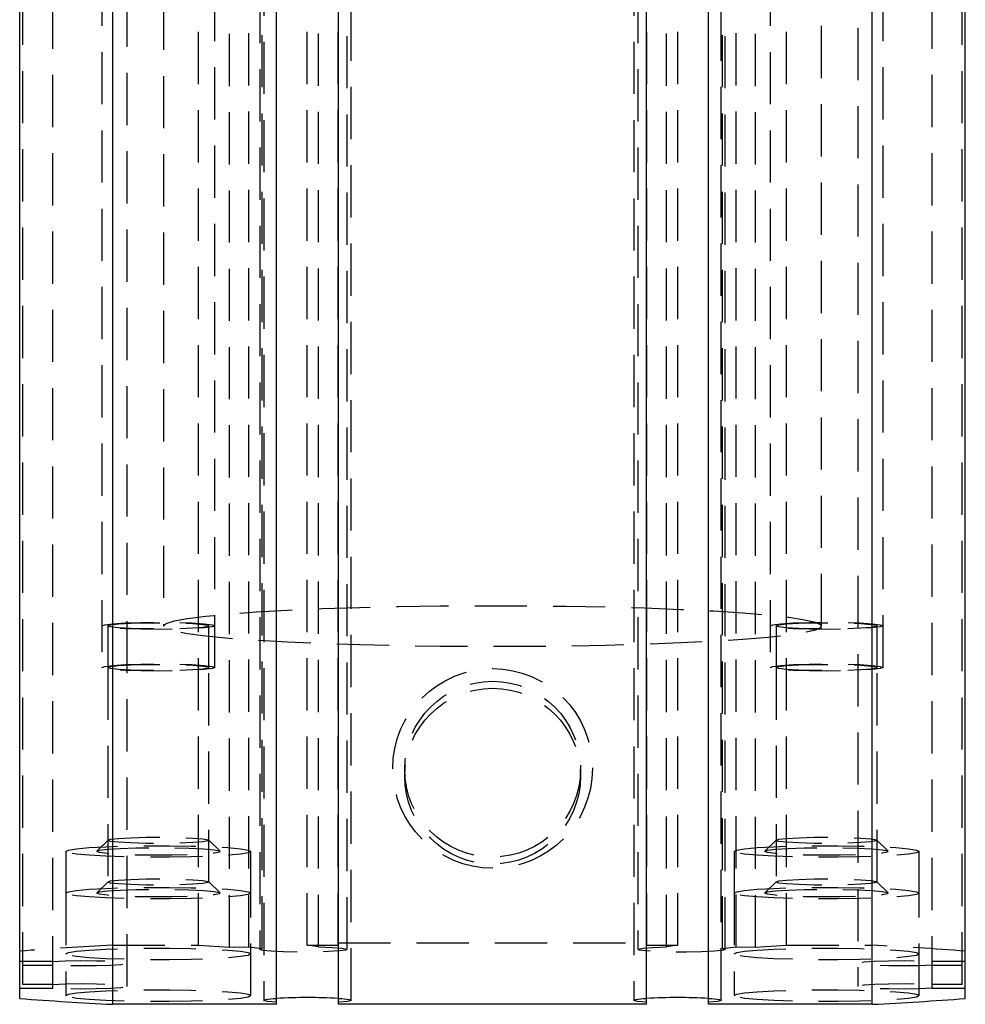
# Model space of a CAD drawing. Extents: x 121 to 968, y 26 to 742.
# Tile 5 of 10: x 876 to 922, y 431 to 478. Entities that reach past the tile are written whole.
import ezdxf

# ---------------------------------------------------------------- set-up
doc = ezdxf.new("R2010")
doc.units = 0
doc.header["$LTSCALE"] = 2
doc.linetypes.add('HIDDEN', pattern=[1.905, 1.27, -0.635])
doc.layers.get('0').update_dxf_attribs({"linetype": 'CONTINUOUS'})

msp = doc.modelspace()

# ---------------------------------------------------------------- linework, layer by layer
at = {"color": 7, "linetype": 'HIDDEN'}
for p, q in [((884.380786, 433.375408), (884.380786, 537.172754)), ((889.6598, 433.375408), (889.6598, 537.172754)), ((891.180786, 433.375408), (891.180786, 537.172754)), ((906.180786, 433.375408), (906.180786, 537.172754)), ((907.701772, 433.375408), (907.701772, 537.172754)), ((912.980786, 433.375408), (912.980786, 537.172754)), ((885.880786, 433.281814), (885.880786, 537.07916)), ((886.823237, 433.309142), (886.823237, 537.106474)), ((887.355786, 536.973079), (887.355786, 433.175732)), ((887.481704, 433.220704), (887.481704, 537.01805)), ((890.221107, 433.300023), (890.221107, 537.097369)), ((891.605786, 433.175732), (891.605786, 536.973079)), ((905.755786, 536.973079), (905.755786, 433.175732)), ((907.140465, 433.300023), (907.140465, 537.097369)), ((909.875023, 433.221539), (909.875023, 537.018885)), ((910.005786, 433.175732), (910.005786, 536.973079)), ((910.529266, 433.309396), (910.529266, 537.106742)), ((911.480786, 433.281814), (911.480786, 537.07916)), ((875.830787, 431.472917), (875.830787, 535.270263)), ((921.530785, 431.472917), (921.530785, 535.270263)), ((877.285619, 431.284477), (877.285619, 535.081823)), ((880.905787, 431.378697), (880.905787, 535.176043)), ((916.455785, 535.176043), (916.455785, 431.378697)), ((920.075953, 431.284477), (920.075953, 535.081823)), ((887.555786, 534.49591), (887.555786, 430.698563)), ((891.805786, 430.698563), (891.805786, 534.49591)), ((905.555786, 534.49591), (905.555786, 430.698563)), ((909.805786, 430.698563), (909.805786, 534.49591)), ((879.680787, 518.754845), (879.680787, 446.895142)), ((885.180786, 446.895142), (885.180786, 518.754845)), ((912.180786, 518.754845), (912.180786, 446.895142)), ((917.680786, 446.895142), (917.680786, 518.754845)), ((882.680785, 513.780479), (882.680785, 448.907142)), ((914.680787, 448.907142), (914.680787, 513.780479)), ((879.972287, 448.923056), (879.972287, 446.895142)), ((884.889286, 446.895142), (884.889286, 448.923056)), ((912.472286, 448.923056), (912.472286, 446.895142)), ((917.389285, 446.895142), (917.389285, 448.923056)), ((879.972287, 446.895142), (879.972287, 436.457013)), ((884.889286, 436.457013), (884.889286, 446.895142)), ((912.472286, 446.895142), (912.472286, 436.457013)), ((917.389285, 436.457013), (917.389285, 446.895142)), ((894.397786, 441.94739), (894.397786, 441.609253)), ((902.963786, 441.609253), (902.963786, 441.94739)), ((879.977096, 438.494523), (879.436655, 437.956189)), ((885.424917, 437.956189), (884.884477, 438.494523)), ((912.477095, 438.494523), (911.936655, 437.956189)), ((917.924917, 437.956189), (917.384476, 438.494523)), ((877.930787, 437.944491), (877.930787, 435.916577)), ((886.930787, 435.916577), (886.930787, 437.944491)), ((910.430786, 437.944491), (910.430786, 435.916577)), ((919.430785, 435.916577), (919.430785, 437.944491)), ((879.977096, 436.466609), (879.436655, 435.928275)), ((885.424917, 435.928275), (884.884477, 436.466609)), ((912.477095, 436.466609), (911.936655, 435.928275)), ((917.924917, 435.928275), (917.384476, 436.466609)), ((877.930787, 435.916577), (877.930787, 430.926313)), ((886.930787, 430.926313), (886.930787, 435.916577)), ((910.430786, 435.916577), (910.430786, 430.926313)), ((919.430785, 430.926313), (919.430785, 435.916577)), ((880.207833, 433.375408), (884.380786, 433.375408)), ((884.380786, 433.375408), (885.880786, 433.281814)), ((885.880786, 433.281814), (886.823237, 433.309142)), ((886.823237, 433.309142), (887.481704, 433.220704)), ((890.221107, 433.300023), (889.6598, 433.375408)), ((889.6598, 433.375408), (891.180786, 433.375408)), ((891.180786, 433.500205), (906.180786, 433.500205)), ((906.180786, 433.375408), (907.701772, 433.375408)), ((907.701772, 433.375408), (907.140465, 433.300023)), ((909.875023, 433.221539), (910.529266, 433.309396)), ((910.529266, 433.309396), (911.480786, 433.281814)), ((911.480786, 433.281814), (912.980786, 433.375408)), ((912.980786, 433.375408), (917.153739, 433.375408)), ((877.285619, 432.596062), (875.680786, 432.596062)), ((875.830787, 432.407622), (877.285619, 432.407622)), ((921.680786, 432.596062), (920.075953, 432.596062)), ((920.075953, 432.407622), (921.530785, 432.407622)), ((875.680786, 431.284477), (877.285619, 431.284477)), ((877.285619, 431.472917), (875.830787, 431.472917)), ((921.530785, 431.472917), (920.075953, 431.472917)), ((920.075953, 431.284477), (921.680786, 431.284477))]:
    msp.add_line(p, q, dxfattribs=at)
at = {"color": 7, "linetype": 'CONTINUOUS'}
for p, q in [((875.680786, 430.787613), (875.680786, 530.847986)), ((880.207833, 430.505131), (880.207833, 530.847986)), ((888.170786, 430.505131), (888.170786, 530.847986)), ((891.190786, 430.514489), (891.190786, 530.847986)), ((906.170786, 430.514489), (906.170786, 530.847986)), ((909.190787, 430.505131), (909.190787, 530.847986)), ((917.153739, 430.505131), (917.153739, 530.847986)), ((921.680786, 430.787613), (921.680786, 530.847986)), ((888.170786, 430.505131), (880.207833, 430.505131)), ((906.170786, 430.514489), (891.190786, 430.514489)), ((917.153739, 430.505131), (909.190787, 430.505131))]:
    msp.add_line(p, q, dxfattribs=at)
at = {"color": 7, "linetype": 'HIDDEN', "flags": 128}
for points in [[(882.680785, 448.907142), (882.812147, 449.034815), (883.204069, 449.160387), (883.850118, 449.281801), (884.739687, 449.397062), (885.858168, 449.504276), (887.187196, 449.601685), (888.70495, 449.687694), (890.386505, 449.760889), (892.204253, 449.820061), (894.128345, 449.864243), (896.127188, 449.892704), (898.167961, 449.904983), (900.217155, 449.900885), (902.241121, 449.880471), (904.206627, 449.844067), (906.081399, 449.792285), (907.834652, 449.725975), (909.4376, 449.646209), (910.863922, 449.554314), (912.090196, 449.451779), (913.096288, 449.340318), (913.865678, 449.221735), (914.385733, 449.097996), (914.647913, 448.971112), (914.647913, 448.843186), (914.385733, 448.716302), (913.865678, 448.592548), (913.096288, 448.47398), (912.090196, 448.362504), (910.863922, 448.259984), (909.4376, 448.168089), (907.834652, 448.088323), (906.081399, 448.021998), (904.206627, 447.970216), (902.241121, 447.933813), (900.217155, 447.913398), (898.167961, 447.9093), (896.127188, 447.921579), (894.128345, 447.950055), (892.204253, 447.994237), (890.386505, 448.053409), (888.70495, 448.126604), (887.187196, 448.212598), (885.858168, 448.310022), (884.739687, 448.417236), (883.850118, 448.532497), (883.204069, 448.653911), (882.812147, 448.779483), (882.680785, 448.907142)], [(879.680787, 448.923056), (879.815381, 448.976074), (880.205989, 449.023907), (880.814376, 449.061875), (881.58099, 449.086239), (882.430787, 449.094643), (883.280583, 449.086239), (884.047196, 449.061875), (884.655583, 449.023907), (885.046192, 448.976074), (885.180786, 448.923056), (885.046192, 448.870023), (884.655583, 448.82219), (884.047196, 448.784222), (883.280583, 448.759858), (882.430787, 448.751454), (881.58099, 448.759858), (880.814376, 448.784222), (880.205989, 448.82219), (879.815381, 448.870023), (879.680787, 448.923056)], [(879.972287, 448.923056), (880.105494, 448.972856), (880.490683, 449.017276), (881.086113, 449.051474), (881.82726, 449.071755), (882.633808, 449.075927), (883.418355, 449.063529), (884.095883, 449.035917), (884.592972, 448.996057), (884.855755, 448.948299), (884.855755, 448.897799), (884.592972, 448.85004), (884.095883, 448.81018), (883.418355, 448.782568), (882.633808, 448.77017), (881.82726, 448.774342), (881.086113, 448.794623), (880.490683, 448.828821), (880.105494, 448.873241), (879.972287, 448.923056)], [(912.180786, 448.923056), (912.31538, 448.976074), (912.705989, 449.023907), (913.314376, 449.061875), (914.080989, 449.086239), (914.930786, 449.094643), (915.780582, 449.086239), (916.547196, 449.061875), (917.155583, 449.023907), (917.546191, 448.976074), (917.680786, 448.923056), (917.546191, 448.870023), (917.155583, 448.82219), (916.547196, 448.784222), (915.780582, 448.759858), (914.930786, 448.751454), (914.080989, 448.759858), (913.314376, 448.784222), (912.705989, 448.82219), (912.31538, 448.870023), (912.180786, 448.923056)], [(912.472286, 448.923056), (912.605495, 448.972856), (912.990684, 449.017276), (913.586114, 449.051474), (914.327261, 449.071755), (915.133808, 449.075927), (915.918354, 449.063529), (916.595882, 449.035917), (917.092972, 448.996057), (917.355756, 448.948299), (917.355756, 448.897799), (917.092972, 448.85004), (916.595882, 448.81018), (915.918354, 448.782568), (915.133808, 448.77017), (914.327261, 448.774342), (913.586114, 448.794623), (912.990684, 448.828821), (912.605495, 448.873241), (912.472286, 448.923056)], [(879.680787, 446.895142), (879.815381, 446.94816), (880.205989, 446.995993), (880.814376, 447.033961), (881.58099, 447.058325), (882.430787, 447.066729), (883.280583, 447.058325), (884.047196, 447.033961), (884.655583, 446.995993), (885.046192, 446.94816), (885.180786, 446.895142), (885.046192, 446.842109), (884.655583, 446.794276), (884.047196, 446.756323), (883.280583, 446.731945), (882.430787, 446.72354), (881.58099, 446.731945), (880.814376, 446.756323), (880.205989, 446.794276), (879.815381, 446.842109), (879.680787, 446.895142)], [(912.180786, 446.895142), (912.31538, 446.94816), (912.705989, 446.995993), (913.314376, 447.033961), (914.080989, 447.058325), (914.930786, 447.066729), (915.780582, 447.058325), (916.547196, 447.033961), (917.155583, 446.995993), (917.546191, 446.94816), (917.680786, 446.895142), (917.546191, 446.842109), (917.155583, 446.794276), (916.547196, 446.756323), (915.780582, 446.731945), (914.930786, 446.72354), (914.080989, 446.731945), (913.314376, 446.756323), (912.705989, 446.794276), (912.31538, 446.842109), (912.180786, 446.895142)], [(879.972287, 446.895142), (880.105494, 446.944942), (880.490683, 446.989362), (881.086113, 447.02356), (881.82726, 447.043841), (882.633808, 447.048013), (883.418355, 447.035615), (884.095883, 447.008003), (884.592972, 446.968143), (884.855755, 446.920385), (884.855755, 446.869885), (884.592972, 446.822126), (884.095883, 446.782281), (883.418355, 446.754654), (882.633808, 446.742256), (881.82726, 446.746428), (881.086113, 446.766709), (880.490683, 446.800922), (880.105494, 446.845328), (879.972287, 446.895142)], [(912.472286, 446.895142), (912.605495, 446.944942), (912.990684, 446.989362), (913.586114, 447.02356), (914.327261, 447.043841), (915.133808, 447.048013), (915.918354, 447.035615), (916.595882, 447.008003), (917.092972, 446.968143), (917.355756, 446.920385), (917.355756, 446.869885), (917.092972, 446.822126), (916.595882, 446.782281), (915.918354, 446.754654), (915.133808, 446.742256), (914.327261, 446.746428), (913.586114, 446.766709), (912.990684, 446.800922), (912.605495, 446.845328), (912.472286, 446.895142)], [(879.972287, 438.484927), (880.105494, 438.534741), (880.490683, 438.579147), (881.086113, 438.61336), (881.82726, 438.63364), (882.633808, 438.637813), (883.418355, 438.625415), (884.095883, 438.597788), (884.592972, 438.557942), (884.855755, 438.510184), (884.855755, 438.459684), (884.592972, 438.411911), (884.095883, 438.372065), (883.418355, 438.344453), (882.633808, 438.332056), (881.82726, 438.336213), (881.086113, 438.356509), (880.490683, 438.390707), (880.105494, 438.435112), (879.972287, 438.484927)], [(912.472286, 438.484927), (912.605495, 438.534741), (912.990684, 438.579147), (913.586114, 438.61336), (914.327261, 438.63364), (915.133808, 438.637813), (915.918354, 438.625415), (916.595882, 438.597788), (917.092972, 438.557942), (917.355756, 438.510184), (917.355756, 438.459684), (917.092972, 438.411911), (916.595882, 438.372065), (915.918354, 438.344453), (915.133808, 438.332056), (914.327261, 438.336213), (913.586114, 438.356509), (912.990684, 438.390707), (912.605495, 438.435112), (912.472286, 438.484927)], [(877.930787, 437.944491), (878.061548, 438.011681), (878.446235, 438.074966), (879.062487, 438.130681), (879.874494, 438.175564), (880.835064, 438.20702), (881.888371, 438.223233), (882.973202, 438.223233), (884.026508, 438.20702), (884.987077, 438.175564), (885.799084, 438.130681), (886.415339, 438.074966), (886.800024, 438.011681), (886.930787, 437.944491), (886.800024, 437.877287), (886.415339, 437.814002), (885.799084, 437.758286), (884.987077, 437.713404), (884.026508, 437.681948), (882.973202, 437.66575), (881.888371, 437.66575), (880.835064, 437.681948), (879.874494, 437.713404), (879.062487, 437.758286), (878.446235, 437.814002), (878.061548, 437.877287), (877.930787, 437.944491)], [(879.430786, 437.944491), (879.564068, 437.999655), (879.95207, 438.049932), (880.560317, 438.090836), (881.334763, 438.118731), (882.206595, 438.131158), (883.098349, 438.126986), (883.930786, 438.106601), (884.629942, 438.071807), (885.133693, 438.025703), (885.397278, 437.972386), (885.397278, 437.916582), (885.133693, 437.863265), (884.629942, 437.817161), (883.930786, 437.782367), (883.098349, 437.761982), (882.206595, 437.75781), (881.334763, 437.770237), (880.560317, 437.798132), (879.95207, 437.839036), (879.564068, 437.889312), (879.430786, 437.944491)], [(910.430786, 437.944491), (910.561548, 438.011681), (910.946234, 438.074966), (911.562488, 438.130681), (912.374495, 438.175564), (913.335064, 438.20702), (914.38837, 438.223233), (915.473201, 438.223233), (916.526508, 438.20702), (917.487078, 438.175564), (918.299085, 438.130681), (918.915337, 438.074966), (919.300024, 438.011681), (919.430785, 437.944491), (919.300024, 437.877287), (918.915337, 437.814002), (918.299085, 437.758286), (917.487078, 437.713404), (916.526508, 437.681948), (915.473201, 437.66575), (914.38837, 437.66575), (913.335064, 437.681948), (912.374495, 437.713404), (911.562488, 437.758286), (910.946234, 437.814002), (910.561548, 437.877287), (910.430786, 437.944491)], [(911.930786, 437.944491), (912.064068, 437.999655), (912.45207, 438.049932), (913.060316, 438.090836), (913.834763, 438.118731), (914.706596, 438.131158), (915.598348, 438.126986), (916.430787, 438.106601), (917.129942, 438.071807), (917.633692, 438.025703), (917.897279, 437.972386), (917.897279, 437.916582), (917.633692, 437.863265), (917.129942, 437.817161), (916.430787, 437.782367), (915.598348, 437.761982), (914.706596, 437.75781), (913.834763, 437.770237), (913.060316, 437.798132), (912.45207, 437.839036), (912.064068, 437.889312), (911.930786, 437.944491)], [(879.972287, 436.457013), (880.105494, 436.506827), (880.490683, 436.551233), (881.086113, 436.585446), (881.82726, 436.605726), (882.633808, 436.609899), (883.418355, 436.597501), (884.095883, 436.569874), (884.592972, 436.530028), (884.855755, 436.48227), (884.855755, 436.43177), (884.592972, 436.384012), (884.095883, 436.344151), (883.418355, 436.31654), (882.633808, 436.304142), (881.82726, 436.308314), (881.086113, 436.328595), (880.490683, 436.362793), (880.105494, 436.407213), (879.972287, 436.457013)], [(912.472286, 436.457013), (912.605495, 436.506827), (912.990684, 436.551233), (913.586114, 436.585446), (914.327261, 436.605726), (915.133808, 436.609899), (915.918354, 436.597501), (916.595882, 436.569874), (917.092972, 436.530028), (917.355756, 436.48227), (917.355756, 436.43177), (917.092972, 436.384012), (916.595882, 436.344151), (915.918354, 436.31654), (915.133808, 436.304142), (914.327261, 436.308314), (913.586114, 436.328595), (912.990684, 436.362793), (912.605495, 436.407213), (912.472286, 436.457013)], [(877.930787, 435.916577), (878.061548, 435.983767), (878.446235, 436.047067), (879.062487, 436.102767), (879.874494, 436.14765), (880.835064, 436.179106), (881.888371, 436.195319), (882.973202, 436.195319), (884.026508, 436.179106), (884.987077, 436.14765), (885.799084, 436.102767), (886.415339, 436.047067), (886.800024, 435.983767), (886.930787, 435.916577), (886.800024, 435.849373), (886.415339, 435.786088), (885.799084, 435.730373), (884.987077, 435.68549), (884.026508, 435.654034), (882.973202, 435.637836), (881.888371, 435.637836), (880.835064, 435.654034), (879.874494, 435.68549), (879.062487, 435.730373), (878.446235, 435.786088), (878.061548, 435.849373), (877.930787, 435.916577)], [(879.430786, 435.916577), (879.564068, 435.971742), (879.95207, 436.022018), (880.560317, 436.062922), (881.334763, 436.090817), (882.206595, 436.103244), (883.098349, 436.099072), (883.930786, 436.078687), (884.629942, 436.043893), (885.133693, 435.997789), (885.397278, 435.944472), (885.397278, 435.888668), (885.133693, 435.835351), (884.629942, 435.789247), (883.930786, 435.754453), (883.098349, 435.734068), (882.206595, 435.729911), (881.334763, 435.742323), (880.560317, 435.770218), (879.95207, 435.811122), (879.564068, 435.861398), (879.430786, 435.916577)], [(910.430786, 435.916577), (910.561548, 435.983767), (910.946234, 436.047067), (911.562488, 436.102767), (912.374495, 436.14765), (913.335064, 436.179106), (914.38837, 436.195319), (915.473201, 436.195319), (916.526508, 436.179106), (917.487078, 436.14765), (918.299085, 436.102767), (918.915337, 436.047067), (919.300024, 435.983767), (919.430785, 435.916577), (919.300024, 435.849373), (918.915337, 435.786088), (918.299085, 435.730373), (917.487078, 435.68549), (916.526508, 435.654034), (915.473201, 435.637836), (914.38837, 435.637836), (913.335064, 435.654034), (912.374495, 435.68549), (911.562488, 435.730373), (910.946234, 435.786088), (910.561548, 435.849373), (910.430786, 435.916577)], [(911.930786, 435.916577), (912.064068, 435.971742), (912.45207, 436.022018), (913.060316, 436.062922), (913.834763, 436.090817), (914.706596, 436.103244), (915.598348, 436.099072), (916.430787, 436.078687), (917.129942, 436.043893), (917.633692, 435.997789), (917.897279, 435.944472), (917.897279, 435.888668), (917.633692, 435.835351), (917.129942, 435.789247), (916.430787, 435.754453), (915.598348, 435.734068), (914.706596, 435.729911), (913.834763, 435.742323), (913.060316, 435.770218), (912.45207, 435.811122), (912.064068, 435.861398), (911.930786, 435.916577)], [(877.930787, 432.954227), (878.061548, 433.021431), (878.446235, 433.084716), (879.062487, 433.140432), (879.874494, 433.185314), (880.835064, 433.21677), (881.888371, 433.232968), (882.973202, 433.232968), (884.026508, 433.21677), (884.987077, 433.185314), (885.799084, 433.140432), (886.415339, 433.084716), (886.800024, 433.021431), (886.930787, 432.954227), (886.800024, 432.887037), (886.415339, 432.823737), (885.799084, 432.768037), (884.987077, 432.723139), (884.026508, 432.691683), (882.973202, 432.675485), (881.888371, 432.675485), (880.835064, 432.691683), (879.874494, 432.723139), (879.062487, 432.768037), (878.446235, 432.823737), (878.061548, 432.887037), (877.930787, 432.954227)], [(890.221107, 433.300023), (890.87811, 433.27563), (891.354258, 433.238317), (891.587924, 433.192899), (891.548863, 433.14526), (891.242133, 433.101554), (890.707432, 433.067461), (890.013967, 433.047389), (889.251492, 433.043917), (888.518695, 433.057507), (887.910421, 433.086415), (887.505399, 433.126871), (887.35605, 433.173646), (887.481704, 433.220704)], [(909.875023, 433.221539), (910.005688, 433.174466), (909.860557, 433.127557), (909.458467, 433.086907), (908.851606, 433.05779), (908.11874, 433.043976), (907.354989, 433.047269), (906.659483, 433.067237), (906.122492, 433.101271), (905.813715, 433.144991), (905.773228, 433.19269), (906.006287, 433.238198), (906.482642, 433.275585), (907.140465, 433.300023)], [(910.430786, 432.954227), (910.561548, 433.021431), (910.946234, 433.084716), (911.562488, 433.140432), (912.374495, 433.185314), (913.335064, 433.21677), (914.38837, 433.232968), (915.473201, 433.232968), (916.526508, 433.21677), (917.487078, 433.185314), (918.299085, 433.140432), (918.915337, 433.084716), (919.300024, 433.021431), (919.430785, 432.954227), (919.300024, 432.887037), (918.915337, 432.823737), (918.299085, 432.768037), (917.487078, 432.723139), (916.526508, 432.691683), (915.473201, 432.675485), (914.38837, 432.675485), (913.335064, 432.691683), (912.374495, 432.723139), (911.562488, 432.768037), (910.946234, 432.823737), (910.561548, 432.887037), (910.430786, 432.954227)], [(877.285619, 432.596062), (877.916759, 432.622989), (878.659731, 432.634224), (879.41837, 432.628338), (880.094488, 432.606061), (880.600572, 432.570313), (880.871123, 432.525699), (880.871123, 432.478), (880.600572, 432.433386), (880.094488, 432.397624), (879.41837, 432.375361), (878.659731, 432.369475), (877.916759, 432.380711), (877.285619, 432.407622)], [(920.075953, 432.407622), (919.444813, 432.380711), (918.701841, 432.369475), (917.943202, 432.375361), (917.267085, 432.397624), (916.761, 432.433386), (916.490449, 432.478), (916.490449, 432.525699), (916.761, 432.570313), (917.267085, 432.606061), (917.943202, 432.628338), (918.701841, 432.634224), (919.444813, 432.622989), (920.075953, 432.596062)], [(877.285619, 431.472917), (877.916759, 431.499829), (878.659731, 431.511079), (879.41837, 431.505178), (880.094488, 431.482916), (880.600572, 431.447168), (880.871123, 431.402554), (880.871123, 431.35484), (880.600572, 431.310226), (880.094488, 431.274478), (879.41837, 431.252216), (878.659731, 431.246315), (877.916759, 431.257551), (877.285619, 431.284477)], [(920.075953, 431.284477), (919.444813, 431.257551), (918.701841, 431.246315), (917.943202, 431.252216), (917.267085, 431.274478), (916.761, 431.310226), (916.490449, 431.35484), (916.490449, 431.402554), (916.761, 431.447168), (917.267085, 431.482916), (917.943202, 431.505178), (918.701841, 431.511079), (919.444813, 431.499829), (920.075953, 431.472917)], [(877.930787, 430.926313), (878.061548, 430.993517), (878.446235, 431.056802), (879.062487, 431.112518), (879.874494, 431.1574), (880.835064, 431.188856), (881.888371, 431.205054), (882.973202, 431.205054), (884.026508, 431.188856), (884.987077, 431.1574), (885.799084, 431.112518), (886.415339, 431.056802), (886.800024, 430.993517), (886.930787, 430.926313), (886.800024, 430.859123), (886.415339, 430.795823), (885.799084, 430.740123), (884.987077, 430.695225), (884.026508, 430.663769), (882.973202, 430.647572), (881.888371, 430.647572), (880.835064, 430.663769), (879.874494, 430.695225), (879.062487, 430.740123), (878.446235, 430.795823), (878.061548, 430.859123), (877.930787, 430.926313)], [(888.170786, 430.605267), (887.739374, 430.644651), (887.559237, 430.691008), (887.653691, 430.738349), (888.010512, 430.780535), (888.170786, 430.79186)], [(891.190786, 430.79186), (891.35106, 430.780535), (891.70788, 430.738349), (891.802335, 430.691008), (891.622199, 430.644651), (891.190786, 430.605267)], [(906.170786, 430.605267), (905.739374, 430.644651), (905.559237, 430.691008), (905.653692, 430.738349), (906.010512, 430.780535), (906.170786, 430.79186)], [(909.190787, 430.79186), (909.351061, 430.780535), (909.707881, 430.738349), (909.802335, 430.691008), (909.622198, 430.644651), (909.190787, 430.605267)], [(910.430786, 430.926313), (910.561548, 430.993517), (910.946234, 431.056802), (911.562488, 431.112518), (912.374495, 431.1574), (913.335064, 431.188856), (914.38837, 431.205054), (915.473201, 431.205054), (916.526508, 431.188856), (917.487078, 431.1574), (918.299085, 431.112518), (918.915337, 431.056802), (919.300024, 430.993517), (919.430785, 430.926313), (919.300024, 430.859123), (918.915337, 430.795823), (918.299085, 430.740123), (917.487078, 430.695225), (916.526508, 430.663769), (915.473201, 430.647572), (914.38837, 430.647572), (913.335064, 430.663769), (912.374495, 430.695225), (911.562488, 430.740123), (910.946234, 430.795823), (910.561548, 430.859123), (910.430786, 430.926313)]]:
    msp.add_lwpolyline(points, dxfattribs=at)
at = {"color": 7, "linetype": 'HIDDEN'}
for centre, radius in [((898.687353, 441.982221), 4.857433), ((898.68658, 441.946048), 4.277206), ((898.68658, 441.607911), 4.277206)]:
    msp.add_circle(centre, radius, dxfattribs=at)
for centre, start, end in [((888.348138, 266.502348), 92.79275564, 94.34833616), ((909.013434, 266.502348), 85.65166384, 87.20724436)]:
    msp.add_arc(centre, 167.07149, start, end, dxfattribs=at)
at = {"color": 7, "linetype": 'CONTINUOUS'}
for centre, radius, start, end in [((888.356231, 597.507891), 167.20143, 265.65226834, 267.20663986), ((889.680786, 403.513917), 27.319704, 86.8315637, 93.1684363), ((907.680786, 403.513912), 27.319709, 86.8315642, 93.1684358), ((909.005341, 597.507891), 167.20143, 272.79336014, 274.34773166)]:
    msp.add_arc(centre, radius, start, end, dxfattribs=at)

doc.saveas('drawing.dxf')
